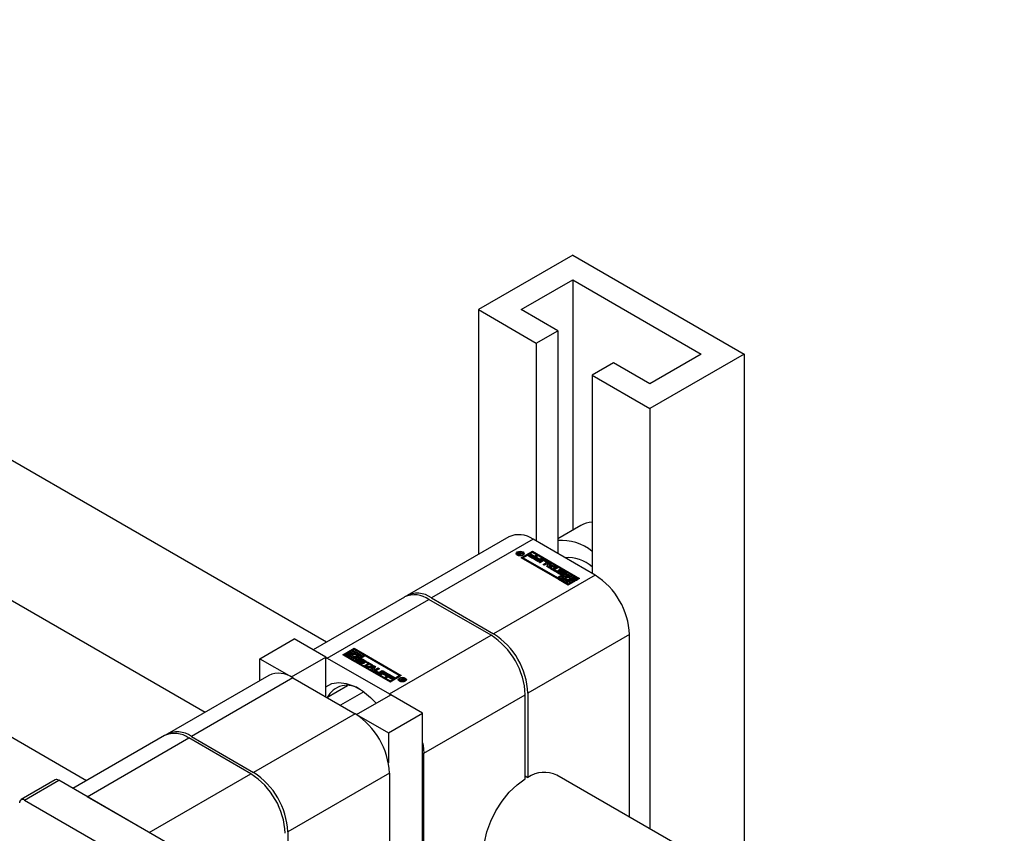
# Paper-space layout 'Sheet1' of a CAD drawing. Header units: millimetres. Extents: x -80341 to 21249, y 0 to 26255.
# Tile 77 of 154: x 12511 to 12673, y 10663 to 10797. Entities that reach past the tile are written whole.
import ezdxf

# ---------------------------------------------------------------- set-up
doc = ezdxf.new("R2010")
doc.units = ezdxf.units.MM
doc.linetypes.add('SLD-Sólida', pattern=[0])

psp = doc.layouts.new('Sheet1')

# ---------------------------------------------------------------- linework, layer by layer
at = {"color": 7, "linetype": 'SLD-Sólida', "lineweight": 25, "ltscale": 25}
for p, q in [((12561.21, 10694.57), (12323.27, 10831.93)), ((12521.61, 10671.71), (12248.31, 10829.48)), ((12313.27, 10814.61), (12541.21, 10683.02)), ((12601.82, 10758.37), (12586.26, 10749.39)), ((12601.82, 10758.37), (12630.1, 10742.05)), ((12593.33, 10749.39), (12601.82, 10754.29)), ((12601.82, 10754.29), (12623.03, 10742.05)), ((12601.82, 10754.29), (12601.82, 10713.03)), ((12586.26, 10749.39), (12595.81, 10743.88)), ((12586.26, 10749.39), (12586.26, 10709.03)), ((12599.34, 10745.92), (12593.33, 10749.39)), ((12595.81, 10743.88), (12599.34, 10745.92)), ((12599.34, 10745.92), (12599.34, 10709.18)), ((12595.81, 10743.88), (12595.81, 10711.22)), ((12623.03, 10742.05), (12614.55, 10737.15)), ((12630.1, 10742.05), (12614.55, 10733.06)), ((12630.1, 10742.05), (12630.1, 10654.8)), ((12608.54, 10740.62), (12605, 10738.58)), ((12614.55, 10737.15), (12608.54, 10740.62)), ((12605, 10738.58), (12605, 10705.91)), ((12605, 10738.58), (12614.55, 10733.06)), ((12614.55, 10733.06), (12614.55, 10663.78)), ((12603.17, 10713.81), (12599.34, 10711.6)), ((12591.28, 10711.92), (12574.52, 10702.25)), ((12595.28, 10711.53), (12578.52, 10701.85)), ((12605.53, 10705.61), (12595.28, 10711.53)), ((12593.14, 10709.25), (12593.21, 10709.43)), ((12593.21, 10709.43), (12593.33, 10709.36)), ((12593.21, 10709.27), (12593.21, 10709.43)), ((12593.33, 10709.36), (12593.22, 10709.15)), ((12593.31, 10708.48), (12595.17, 10709.55)), ((12595.17, 10709.38), (12593.46, 10708.39)), ((12595.17, 10709.55), (12602.95, 10705.06)), ((12595.17, 10709.38), (12595.17, 10709.55)), ((12602.81, 10704.98), (12595.17, 10709.38)), ((12592.64, 10709.17), (12592.64, 10709)), ((12592.64, 10709), (12592.67, 10708.91)), ((12592.8, 10709.13), (12592.8, 10709.14)), ((12592.87, 10709.07), (12592.87, 10709.23)), ((12593.05, 10708.94), (12592.89, 10709.03)), ((12592.94, 10709.13), (12592.94, 10709.01)), ((12592.94, 10709), (12592.94, 10709.11)), ((12592.97, 10709.17), (12592.97, 10709.26)), ((12592.97, 10709.08), (12592.99, 10709.07)), ((12592.97, 10708.98), (12592.97, 10709.08)), ((12592.99, 10709.07), (12593, 10709.06)), ((12592.99, 10708.98), (12592.99, 10709.07)), ((12593, 10709.06), (12593.04, 10709.04)), ((12593, 10708.97), (12593, 10709.06)), ((12593.04, 10709.04), (12593.2, 10709.14)), ((12593.04, 10708.95), (12593.04, 10709.04)), ((12593.56, 10709.23), (12593.05, 10708.94)), ((12593.14, 10709.17), (12593.14, 10709.25)), ((12593.17, 10709.16), (12593.21, 10709.27)), ((12593.2, 10709.14), (12593.18, 10709.15)), ((12593.2, 10709.02), (12593.2, 10709.14)), ((12593.21, 10709.27), (12593.27, 10709.24)), ((12593.22, 10709.15), (12593.46, 10709.29)), ((12593.22, 10709.04), (12593.22, 10709.15)), ((12601.09, 10703.98), (12593.31, 10708.48)), ((12593.46, 10709.29), (12593.56, 10709.23)), ((12593.46, 10709.17), (12593.46, 10709.29)), ((12593.63, 10708.91), (12593.66, 10709)), ((12595.17, 10709.34), (12593.66, 10708.48)), ((12593.66, 10709), (12593.66, 10709.17)), ((12593.66, 10708.48), (12599.29, 10705.23)), ((12593.66, 10708.48), (12593.66, 10708.31)), ((12593.66, 10708.31), (12599.29, 10705.06)), ((12594.46, 10708.8), (12594.64, 10708.9)), ((12595.26, 10708.34), (12594.46, 10708.8)), ((12594.6, 10708.72), (12594.64, 10708.74)), ((12594.64, 10708.9), (12595.2, 10708.58)), ((12594.64, 10708.74), (12594.64, 10708.9)), ((12594.64, 10708.74), (12595.2, 10708.41)), ((12594.79, 10708.96), (12594.97, 10709.06)), ((12595.32, 10708.65), (12594.79, 10708.96)), ((12594.93, 10708.88), (12594.97, 10708.9)), ((12594.97, 10709.06), (12595.5, 10708.75)), ((12594.97, 10708.9), (12594.97, 10709.06)), ((12594.97, 10708.9), (12595.5, 10708.59)), ((12600.8, 10706.1), (12595.17, 10709.34)), ((12595.2, 10708.58), (12595.32, 10708.65)), ((12595.2, 10708.41), (12595.2, 10708.58)), ((12595.2, 10708.41), (12595.32, 10708.49)), ((12595.99, 10708.76), (12595.26, 10708.34)), ((12595.32, 10708.49), (12595.32, 10708.65)), ((12595.33, 10708.3), (12595.51, 10708.4)), ((12596.13, 10707.83), (12595.33, 10708.3)), ((12595.47, 10708.21), (12595.51, 10708.24)), ((12595.5, 10708.75), (12595.75, 10708.9)), ((12595.5, 10708.59), (12595.5, 10708.75)), ((12595.5, 10708.59), (12595.75, 10708.73)), ((12595.51, 10708.4), (12596.07, 10708.07)), ((12595.51, 10708.24), (12595.51, 10708.4)), ((12595.51, 10708.24), (12596.07, 10707.91)), ((12595.66, 10708.46), (12595.84, 10708.56)), ((12596.19, 10708.15), (12595.66, 10708.46)), ((12595.75, 10708.9), (12595.99, 10708.76)), ((12595.75, 10708.73), (12595.75, 10708.9)), ((12595.75, 10708.73), (12595.85, 10708.68)), ((12595.8, 10708.37), (12595.84, 10708.4)), ((12595.84, 10708.56), (12596.37, 10708.25)), ((12595.84, 10708.4), (12595.84, 10708.56)), ((12595.84, 10708.4), (12596.37, 10708.09)), ((12596.07, 10708.07), (12596.19, 10708.15)), ((12596.07, 10707.91), (12596.07, 10708.07)), ((12596.07, 10707.91), (12596.19, 10707.98)), ((12596.86, 10708.26), (12596.13, 10707.83)), ((12596.19, 10707.98), (12596.19, 10708.15)), ((12596.21, 10707.79), (12596.74, 10708.09)), ((12596.45, 10707.65), (12596.21, 10707.79)), ((12596.35, 10707.7), (12596.74, 10707.93)), ((12596.37, 10708.25), (12596.62, 10708.39)), ((12596.37, 10708.09), (12596.37, 10708.25)), ((12596.37, 10708.09), (12596.62, 10708.23)), ((12596.95, 10707.94), (12596.45, 10707.65)), ((12596.62, 10708.39), (12596.86, 10708.26)), ((12596.62, 10708.23), (12596.62, 10708.39)), ((12596.62, 10708.23), (12596.72, 10708.18)), ((12596.74, 10707.93), (12596.74, 10708.09)), ((12597.43, 10707.74), (12597.1, 10707.94)), ((12597.19, 10708.09), (12597.7, 10707.8)), ((12597.19, 10707.93), (12597.19, 10708.09)), ((12597.19, 10707.93), (12597.7, 10707.64)), ((12597.7, 10707.64), (12597.7, 10707.8)), ((12596.93, 10707.37), (12597.43, 10707.66)), ((12597.17, 10707.23), (12596.93, 10707.37)), ((12597.07, 10707.29), (12597.43, 10707.5)), ((12597.7, 10707.54), (12597.17, 10707.23)), ((12597.43, 10707.5), (12597.43, 10707.66)), ((12597.46, 10707.54), (12597.46, 10707.7)), ((12597.55, 10707.01), (12597.89, 10707.66)), ((12597.89, 10706.82), (12597.55, 10707.01)), ((12597.61, 10706.98), (12597.89, 10707.5)), ((12598.01, 10707.27), (12597.88, 10707.01)), ((12597.88, 10707.01), (12598.33, 10707.08)), ((12597.88, 10706.84), (12597.88, 10707.01)), ((12597.88, 10706.84), (12598.33, 10706.92)), ((12597.89, 10707.66), (12598.15, 10707.51)), ((12597.89, 10707.5), (12597.89, 10707.66)), ((12597.89, 10707.5), (12598.09, 10707.38)), ((12599.01, 10707.01), (12597.89, 10706.82)), ((12598.33, 10707.08), (12598.01, 10707.27)), ((12598.06, 10706.72), (12598.23, 10706.82)), ((12598.94, 10706.21), (12598.06, 10706.72)), ((12598.15, 10707.51), (12598.09, 10707.41)), ((12598.09, 10707.41), (12598.57, 10707.13)), ((12598.09, 10707.24), (12598.09, 10707.41)), ((12598.09, 10707.24), (12598.57, 10706.96)), ((12598.2, 10706.64), (12598.23, 10706.66)), ((12598.23, 10706.82), (12598.56, 10706.64)), ((12598.23, 10706.66), (12598.23, 10706.82)), ((12598.23, 10706.66), (12598.56, 10706.47)), ((12598.33, 10706.92), (12598.33, 10707.08)), ((12598.56, 10706.64), (12599.11, 10706.96)), ((12598.56, 10706.47), (12599.11, 10706.79)), ((12598.56, 10706.47), (12598.56, 10706.64)), ((12598.57, 10707.13), (12598.76, 10707.16)), ((12598.57, 10706.96), (12598.57, 10707.13)), ((12598.57, 10706.96), (12598.76, 10707)), ((12598.76, 10707.16), (12599.01, 10707.01)), ((12598.76, 10707), (12598.76, 10707.16)), ((12598.76, 10707), (12598.8, 10706.97)), ((12599.35, 10706.82), (12598.8, 10706.5)), ((12598.8, 10706.5), (12599.12, 10706.31)), ((12598.8, 10706.34), (12598.8, 10706.5)), ((12598.8, 10706.34), (12598.98, 10706.23)), ((12599.12, 10706.31), (12598.94, 10706.21)), ((12599.11, 10706.96), (12599.35, 10706.82)), ((12599.11, 10706.79), (12599.11, 10706.96)), ((12599.11, 10706.79), (12599.21, 10706.74)), ((12599.23, 10706.32), (12599.41, 10706.21)), ((12599.23, 10706.16), (12599.23, 10706.32)), ((12599.4, 10706.06), (12599.23, 10706.16)), ((12599.4, 10706.19), (12599.4, 10706.03)), ((12599.41, 10706.01), (12599.41, 10706.18)), ((12599.42, 10705.99), (12599.42, 10706.16)), ((12599.45, 10706.14), (12599.82, 10705.92)), ((12599.45, 10705.98), (12599.45, 10706.14)), ((12599.91, 10705.98), (12599.51, 10706.22)), ((12599.68, 10706.36), (12599.68, 10706.19)), ((12599.68, 10706.19), (12599.68, 10706.36)), ((12599.68, 10706.19), (12599.68, 10706.19)), ((12599.69, 10706.17), (12599.69, 10706.33)), ((12599.72, 10706.3), (12600.12, 10706.06)), ((12599.72, 10706.14), (12599.72, 10706.3)), ((12599.72, 10706.14), (12600.12, 10705.9)), ((12600.19, 10706.14), (12599.82, 10706.36)), ((12599.98, 10706.48), (12600.41, 10706.23)), ((12599.98, 10706.32), (12599.98, 10706.48)), ((12599.98, 10706.32), (12600.41, 10706.07)), ((12600.41, 10706.07), (12600.41, 10706.23)), ((12605.53, 10705.61), (12588.77, 10695.93)), ((12599.66, 10705.79), (12599.22, 10706.05)), ((12599.29, 10705.23), (12600.8, 10706.1)), ((12599.29, 10705.06), (12600.8, 10705.93)), ((12599.29, 10705.06), (12599.29, 10705.23)), ((12599.45, 10705.98), (12599.82, 10705.76)), ((12599.64, 10705.23), (12599.47, 10705.13)), ((12599.47, 10705.13), (12601.09, 10704.19)), ((12599.47, 10704.96), (12599.47, 10705.13)), ((12599.47, 10704.96), (12601.09, 10704.02)), ((12601.09, 10704.39), (12599.64, 10705.23)), ((12599.82, 10705.76), (12599.82, 10705.92)), ((12599.86, 10705.74), (12599.86, 10705.91)), ((12599.91, 10705.74), (12599.91, 10705.9)), ((12599.94, 10705.74), (12599.94, 10705.9)), ((12599.96, 10705.76), (12599.96, 10705.93)), ((12599.96, 10705.76), (12599.96, 10705.92)), ((12600.13, 10705.51), (12599.96, 10705.41)), ((12599.96, 10705.41), (12600.37, 10705.17)), ((12599.96, 10705.25), (12599.96, 10705.41)), ((12599.96, 10705.25), (12600.36, 10705.01)), ((12600.12, 10705.9), (12600.12, 10706.06)), ((12600.18, 10705.85), (12600.12, 10705.9)), ((12600.66, 10705.21), (12600.13, 10705.51)), ((12600.22, 10706.07), (12600.23, 10706.07)), ((12600.4, 10705.96), (12600.22, 10706.07)), ((12600.23, 10706.06), (12600.23, 10706.07)), ((12600.24, 10706.06), (12600.24, 10706.09)), ((12600.24, 10706.06), (12600.24, 10706.08)), ((12600.97, 10706), (12600.31, 10705.61)), ((12600.31, 10705.61), (12600.83, 10705.31)), ((12600.31, 10705.45), (12600.31, 10705.61)), ((12600.31, 10705.45), (12600.83, 10705.14)), ((12600.36, 10705.09), (12600.36, 10704.93)), ((12600.63, 10705.01), (12600.66, 10705.04)), ((12600.66, 10705.61), (12600.97, 10705.79)), ((12600.9, 10705.47), (12600.66, 10705.61)), ((12600.66, 10705.04), (12600.66, 10705.21)), ((12600.8, 10706.1), (12600.8, 10705.93)), ((12600.8, 10705.53), (12600.97, 10705.63)), ((12600.83, 10705.14), (12600.83, 10705.31)), ((12602.6, 10705.06), (12600.97, 10706)), ((12600.97, 10705.79), (12602.42, 10704.96)), ((12600.97, 10705.63), (12600.97, 10705.79)), ((12600.97, 10705.63), (12601.28, 10705.46)), ((12602.95, 10705.06), (12601.09, 10703.98)), ((12601.41, 10704.57), (12601.09, 10704.39)), ((12601.09, 10704.19), (12601.76, 10704.57)), ((12601.17, 10704.71), (12601.41, 10704.57)), ((12601.17, 10704.55), (12601.17, 10704.71)), ((12601.17, 10704.55), (12601.27, 10704.49)), ((12601.76, 10704.57), (12601.23, 10704.88)), ((12601.41, 10704.98), (12601.93, 10704.67)), ((12601.41, 10704.81), (12601.41, 10704.98)), ((12601.41, 10704.81), (12601.93, 10704.51)), ((12601.66, 10705.23), (12602.42, 10704.79)), ((12602.11, 10704.77), (12601.69, 10705.01)), ((12601.71, 10705.01), (12601.71, 10705.09)), ((12601.76, 10704.41), (12601.76, 10704.57)), ((12601.93, 10704.67), (12602.11, 10704.77)), ((12601.93, 10704.51), (12601.93, 10704.67)), ((12601.93, 10704.51), (12602.11, 10704.61)), ((12602.11, 10704.61), (12602.11, 10704.77)), ((12602.42, 10704.96), (12602.6, 10705.06)), ((12602.42, 10704.79), (12602.42, 10704.96)), ((12602.42, 10704.79), (12602.6, 10704.89)), ((12602.6, 10704.89), (12602.6, 10705.06)), ((12601.09, 10704.02), (12601.76, 10704.41)), ((12601.09, 10704.02), (12601.09, 10704.19)), ((12574.09, 10702), (12558.99, 10693.29)), ((12561.34, 10691.93), (12578.09, 10701.61)), ((12588.35, 10695.69), (12578.09, 10701.61)), ((12578.52, 10701.85), (12588.77, 10695.93)), ((12550.2, 10691.83), (12555.86, 10695.1)), ((12561.09, 10692.08), (12555.86, 10695.1)), ((12571.59, 10686.01), (12588.35, 10695.69)), ((12611.19, 10695.81), (12594.43, 10686.14)), ((12611.19, 10665.72), (12611.19, 10695.81)), ((12563.92, 10692.48), (12565.77, 10693.56)), ((12564.06, 10692.4), (12565.77, 10693.39)), ((12565.77, 10693.35), (12565.11, 10692.97)), ((12565.46, 10692.97), (12565.77, 10693.15)), ((12565.77, 10693.56), (12573.55, 10689.07)), ((12565.77, 10693.39), (12565.77, 10693.56)), ((12573.41, 10688.98), (12565.77, 10693.39)), ((12567.4, 10692.41), (12565.77, 10693.35)), ((12565.77, 10693.15), (12567.23, 10692.31)), ((12565.77, 10692.99), (12565.77, 10693.15)), ((12550.2, 10691.83), (12555.43, 10688.81)), ((12550.2, 10688.21), (12550.2, 10691.83)), ((12555.43, 10688.81), (12561.09, 10692.08)), ((12561.09, 10685.54), (12561.09, 10692.08)), ((12561.09, 10692.07), (12561.34, 10691.93)), ((12561.34, 10691.93), (12571.59, 10686.01)), ((12571.7, 10687.99), (12563.92, 10692.48)), ((12564.44, 10692.59), (12564.27, 10692.48)), ((12564.27, 10692.32), (12564.27, 10692.48)), ((12564.27, 10692.48), (12565.89, 10691.54)), ((12564.27, 10692.32), (12565.89, 10691.38)), ((12565.89, 10691.75), (12564.44, 10692.59)), ((12564.93, 10692.87), (12564.76, 10692.77)), ((12564.76, 10692.77), (12565.17, 10692.53)), ((12564.76, 10692.6), (12564.76, 10692.77)), ((12564.76, 10692.6), (12565.16, 10692.37)), ((12565.46, 10692.56), (12564.93, 10692.87)), ((12565.11, 10692.97), (12565.63, 10692.67)), ((12565.11, 10692.81), (12565.11, 10692.97)), ((12565.11, 10692.81), (12565.63, 10692.5)), ((12565.16, 10692.45), (12565.16, 10692.29)), ((12565.43, 10692.37), (12565.46, 10692.4)), ((12565.7, 10692.83), (12565.46, 10692.97)), ((12565.46, 10692.4), (12565.46, 10692.56)), ((12565.6, 10692.89), (12565.77, 10692.99)), ((12565.63, 10692.5), (12565.63, 10692.67)), ((12565.77, 10692.99), (12566.08, 10692.81)), ((12565.89, 10691.54), (12566.56, 10691.93)), ((12566.21, 10691.93), (12565.89, 10691.75)), ((12565.89, 10691.38), (12566.56, 10691.77)), ((12565.89, 10691.38), (12565.89, 10691.54)), ((12565.97, 10692.07), (12566.21, 10691.93)), ((12565.97, 10691.9), (12565.97, 10692.07)), ((12565.97, 10691.9), (12566.07, 10691.85)), ((12566.56, 10691.93), (12566.03, 10692.23)), ((12567.58, 10692.31), (12566.07, 10691.44)), ((12566.21, 10692.17), (12566.21, 10692.33)), ((12566.21, 10692.33), (12566.73, 10692.03)), ((12566.21, 10692.17), (12566.73, 10691.87)), ((12566.46, 10692.59), (12567.23, 10692.15)), ((12566.46, 10691.58), (12566.64, 10691.48)), ((12566.46, 10691.42), (12566.46, 10691.58)), ((12566.91, 10692.13), (12566.5, 10692.37)), ((12566.51, 10692.36), (12566.51, 10692.45)), ((12566.56, 10691.77), (12566.56, 10691.93)), ((12566.73, 10692.03), (12566.91, 10692.13)), ((12566.73, 10691.87), (12566.73, 10692.03)), ((12566.73, 10691.87), (12566.91, 10691.97)), ((12566.91, 10691.97), (12566.91, 10692.13)), ((12566.91, 10691.62), (12566.91, 10691.45)), ((12566.91, 10691.43), (12566.91, 10691.6)), ((12566.93, 10691.41), (12566.93, 10691.58)), ((12566.95, 10691.56), (12567.35, 10691.32)), ((12566.95, 10691.4), (12566.95, 10691.56)), ((12567.42, 10691.4), (12567.04, 10691.62)), ((12567.21, 10691.75), (12567.64, 10691.49)), ((12567.21, 10691.58), (12567.21, 10691.75)), ((12567.21, 10691.58), (12567.64, 10691.33)), ((12567.23, 10692.31), (12567.4, 10692.41)), ((12567.23, 10692.15), (12567.23, 10692.31)), ((12567.23, 10692.15), (12567.4, 10692.25)), ((12567.4, 10692.25), (12567.4, 10692.41)), ((12573.2, 10689.07), (12567.58, 10692.31)), ((12566.07, 10691.44), (12566.07, 10691.28)), ((12566.07, 10691.44), (12571.7, 10688.2)), ((12566.07, 10691.28), (12571.7, 10688.03)), ((12566.89, 10691.06), (12566.45, 10691.31)), ((12566.46, 10691.42), (12566.63, 10691.32)), ((12566.63, 10691.45), (12566.63, 10691.29)), ((12566.63, 10691.28), (12566.63, 10691.45)), ((12566.64, 10691.48), (12566.64, 10691.47)), ((12566.65, 10691.26), (12566.65, 10691.42)), ((12566.67, 10691.4), (12567.05, 10691.18)), ((12566.67, 10691.24), (12566.67, 10691.4)), ((12566.67, 10691.24), (12567.05, 10691.02)), ((12567.15, 10691.24), (12566.75, 10691.48)), ((12566.95, 10691.4), (12567.35, 10691.16)), ((12567.05, 10691.02), (12567.05, 10691.18)), ((12567.1, 10691), (12567.1, 10691.16)), ((12567.15, 10691), (12567.15, 10691.16)), ((12567.19, 10691.02), (12567.19, 10691.18)), ((12567.35, 10691.16), (12567.35, 10691.32)), ((12567.41, 10691.11), (12567.35, 10691.16)), ((12567.63, 10691.22), (12567.45, 10691.33)), ((12567.46, 10691.32), (12567.46, 10691.35)), ((12567.46, 10691.32), (12567.46, 10691.34)), ((12567.52, 10690.72), (12568.07, 10691.04)), ((12567.76, 10690.58), (12567.52, 10690.72)), ((12567.64, 10691.33), (12567.64, 10691.49)), ((12567.66, 10690.64), (12568.07, 10690.88)), ((12567.74, 10691.23), (12567.92, 10691.33)), ((12568.07, 10691.04), (12567.74, 10691.23)), ((12568.31, 10690.9), (12567.76, 10690.58)), ((12567.85, 10690.53), (12568.97, 10690.73)), ((12568.11, 10690.38), (12567.85, 10690.53)), ((12567.89, 10691.15), (12567.92, 10691.17)), ((12567.92, 10691.33), (12568.81, 10690.82)), ((12567.92, 10691.17), (12567.92, 10691.33)), ((12567.92, 10691.17), (12568.67, 10690.74)), ((12568.07, 10690.88), (12568.07, 10691.04)), ((12568.07, 10690.4), (12568.97, 10690.56)), ((12568.3, 10690.41), (12568.11, 10690.38)), ((12568.78, 10690.14), (12568.3, 10690.41)), ((12568.63, 10690.72), (12568.31, 10690.9)), ((12568.99, 10690.53), (12568.54, 10690.46)), ((12568.54, 10690.46), (12568.85, 10690.28)), ((12568.54, 10690.29), (12568.54, 10690.46)), ((12568.54, 10690.29), (12568.85, 10690.11)), ((12568.81, 10690.82), (12568.63, 10690.72)), ((12568.72, 10690.03), (12568.78, 10690.14)), ((12568.98, 10689.88), (12568.72, 10690.03)), ((12568.78, 10689.99), (12568.78, 10690.14)), ((12568.85, 10690.28), (12568.99, 10690.53)), ((12568.85, 10690.11), (12568.99, 10690.37)), ((12568.85, 10690.11), (12568.85, 10690.28)), ((12568.97, 10690.73), (12569.32, 10690.53)), ((12568.97, 10690.56), (12568.97, 10690.73)), ((12568.97, 10690.56), (12569.25, 10690.4)), ((12569.32, 10690.53), (12568.98, 10689.88)), ((12568.99, 10690.37), (12568.99, 10690.53)), ((12569.17, 10690), (12569.7, 10690.31)), ((12569.17, 10689.84), (12569.7, 10690.14)), ((12569.17, 10689.84), (12569.17, 10690)), ((12569.94, 10690.17), (12569.43, 10689.88)), ((12569.7, 10690.31), (12569.94, 10690.17)), ((12569.7, 10690.14), (12569.7, 10690.31)), ((12569.7, 10690.14), (12569.79, 10690.09)), ((12569.91, 10689.6), (12570.42, 10689.89)), ((12570.42, 10689.89), (12570.66, 10689.75)), ((12570.42, 10689.73), (12570.42, 10689.89)), ((12551.68, 10689.06), (12534.92, 10679.39)), ((12555.68, 10688.67), (12538.92, 10678.99)), ((12555.43, 10688.81), (12555.43, 10688.8)), ((12555.68, 10688.67), (12565.93, 10682.75)), ((12569.67, 10689.45), (12569.17, 10689.74)), ((12569.4, 10689.84), (12569.4, 10689.68)), ((12569.43, 10689.8), (12569.77, 10689.6)), ((12569.43, 10689.63), (12569.43, 10689.8)), ((12569.43, 10689.63), (12569.77, 10689.44)), ((12569.77, 10689.44), (12569.77, 10689.6)), ((12569.91, 10689.44), (12570.42, 10689.73)), ((12569.91, 10689.44), (12569.91, 10689.6)), ((12570.01, 10689.28), (12570.74, 10689.71)), ((12570.24, 10689.15), (12570.01, 10689.28)), ((12570.66, 10689.75), (12570.13, 10689.45)), ((12570.15, 10689.2), (12570.74, 10689.54)), ((12570.49, 10689.29), (12570.24, 10689.15)), ((12570.42, 10689.73), (12570.51, 10689.67)), ((12571.03, 10688.98), (12570.49, 10689.29)), ((12570.8, 10689.47), (12570.67, 10689.39)), ((12570.67, 10689.39), (12571.21, 10689.08)), ((12570.67, 10689.23), (12570.67, 10689.39)), ((12570.67, 10689.23), (12571.07, 10689)), ((12570.74, 10689.71), (12571.54, 10689.24)), ((12570.74, 10689.54), (12570.74, 10689.71)), ((12570.74, 10689.54), (12571.4, 10689.16)), ((12571.36, 10689.14), (12570.8, 10689.47)), ((12570.88, 10688.78), (12571.61, 10689.2)), ((12571.11, 10688.65), (12570.88, 10688.78)), ((12571.02, 10688.7), (12571.61, 10689.04)), ((12571.21, 10689.08), (12571.03, 10688.98)), ((12571.36, 10688.79), (12571.11, 10688.65)), ((12571.54, 10689.24), (12571.36, 10689.14)), ((12571.9, 10688.48), (12571.36, 10688.79)), ((12571.67, 10688.96), (12571.54, 10688.89)), ((12571.54, 10688.89), (12572.08, 10688.58)), ((12571.54, 10688.73), (12571.54, 10688.89)), ((12571.54, 10688.73), (12571.94, 10688.5)), ((12571.61, 10689.2), (12572.41, 10688.74)), ((12571.61, 10689.04), (12571.61, 10689.2)), ((12571.61, 10689.04), (12572.27, 10688.66)), ((12572.23, 10688.64), (12571.67, 10688.96)), ((12573.55, 10689.07), (12571.7, 10687.99)), ((12571.7, 10688.2), (12573.2, 10689.07)), ((12571.7, 10688.03), (12573.2, 10688.9)), ((12572.08, 10688.58), (12571.9, 10688.48)), ((12572.41, 10688.74), (12572.23, 10688.64)), ((12573.2, 10689.07), (12573.2, 10688.9)), ((12573.2, 10688.37), (12573.2, 10688.21)), ((12573.31, 10688.31), (12573.81, 10688.6)), ((12573.41, 10688.25), (12573.31, 10688.31)), ((12573.64, 10688.39), (12573.41, 10688.25)), ((12573.54, 10688.18), (12573.64, 10688.39)), ((12573.64, 10688.23), (12573.64, 10688.39)), ((12573.64, 10688.34), (12573.66, 10688.35)), ((12573.72, 10688.3), (12573.65, 10688.11)), ((12573.83, 10688.5), (12573.66, 10688.4)), ((12573.66, 10688.4), (12573.69, 10688.39)), ((12573.66, 10688.24), (12573.66, 10688.4)), ((12573.69, 10688.23), (12573.69, 10688.39)), ((12573.8, 10688.28), (12573.8, 10688.35)), ((12573.81, 10688.6), (12573.98, 10688.51)), ((12573.81, 10688.49), (12573.81, 10688.6)), ((12573.87, 10688.48), (12573.83, 10688.5)), ((12573.88, 10688.47), (12573.87, 10688.48)), ((12573.89, 10688.46), (12573.88, 10688.47)), ((12573.89, 10688.28), (12573.89, 10688.37)), ((12573.92, 10688.28), (12573.92, 10688.39)), ((12573.93, 10688.29), (12573.93, 10688.41)), ((12573.93, 10688.37), (12573.98, 10688.34)), ((12573.98, 10688.34), (12573.98, 10688.51)), ((12574.04, 10688.35), (12574.04, 10688.46)), ((12574.23, 10688.21), (12574.23, 10688.37)), ((12561.28, 10685.43), (12564.65, 10687.38)), ((12571.7, 10688.03), (12571.7, 10688.2)), ((12573.2, 10688.21), (12573.23, 10688.11)), ((12573.65, 10688.11), (12573.54, 10688.18)), ((12573.6, 10688.14), (12573.64, 10688.23)), ((12573.66, 10688.24), (12573.69, 10688.23)), ((12573.69, 10688.23), (12573.7, 10688.22)), ((12574.2, 10688.11), (12574.23, 10688.21)), ((12567.35, 10686.35), (12563.52, 10684.14)), ((12566.18, 10682.61), (12571.84, 10685.87)), ((12571.59, 10686.01), (12571.83, 10685.87)), ((12577.07, 10682.85), (12571.84, 10685.87)), ((12577.25, 10676.22), (12594, 10685.89)), ((12594, 10672.01), (12594, 10685.89)), ((12594.43, 10686.14), (12594.43, 10672.25)), ((12565.93, 10682.75), (12549.17, 10673.07)), ((12566.18, 10682.61), (12571.41, 10679.58)), ((12566.18, 10682.61), (12566.18, 10682.6)), ((12571.41, 10679.58), (12577.07, 10682.85)), ((12577.07, 10639.69), (12577.07, 10682.85)), ((12534.5, 10679.14), (12519.4, 10670.43)), ((12521.74, 10669.07), (12538.5, 10678.75)), ((12548.75, 10672.83), (12538.5, 10678.75)), ((12538.92, 10678.99), (12549.17, 10673.07)), ((12571.41, 10679.58), (12571.41, 10674.67)), ((12577.25, 10639.59), (12577.25, 10676.22)), ((12531.99, 10663.15), (12548.75, 10672.83)), ((12571.59, 10672.95), (12554.83, 10663.28)), ((12571.59, 10672.95), (12571.59, 10642.86)), ((12594, 10672.5), (12594.43, 10672.25)), ((12673, 10630.03), (12599.22, 10672.63)), ((12516.49, 10671.84), (12510.83, 10668.58)), ((12511.38, 10668.52), (12517.04, 10671.79)), ((12536.69, 10660.44), (12517.04, 10671.79)), ((12531.99, 10663.15), (12521.74, 10669.07)), ((12511.38, 10668.52), (12531.04, 10657.17)), ((12554.83, 10663.28), (12554.83, 10649.39))]:
    psp.add_line(p, q, dxfattribs=at)
at = {"color": 7, "linetype": 'SLD-Sólida', "lineweight": 25, "ltscale": 25, "flags": 128}
for points in [[(12593.62, 10708.9), (12593.4, 10708.81), (12593.15, 10708.78), (12592.9, 10708.81), (12592.68, 10708.9), (12592.54, 10709.02), (12592.49, 10709.17), (12592.54, 10709.31), (12592.68, 10709.44), (12592.9, 10709.52), (12593.15, 10709.55), (12593.4, 10709.52), (12593.62, 10709.44), (12593.76, 10709.31), (12593.81, 10709.17), (12593.76, 10709.02), (12593.62, 10708.9)], [(12593.51, 10708.96), (12593.62, 10709.05), (12593.66, 10709.17), (12593.62, 10709.28), (12593.51, 10709.38), (12593.34, 10709.44), (12593.15, 10709.46), (12592.95, 10709.44), (12592.79, 10709.38), (12592.68, 10709.28), (12592.64, 10709.17), (12592.68, 10709.05), (12592.79, 10708.96), (12592.95, 10708.89), (12593.15, 10708.87), (12593.34, 10708.89), (12593.51, 10708.96)], [(12592.5, 10709.09), (12592.54, 10709.15), (12592.67, 10709.27)], [(12592.87, 10709.07), (12592.86, 10709.06), (12592.86, 10709.05)], [(12593.63, 10709.27), (12593.76, 10709.15), (12593.8, 10709.09)], [(12597.76, 10707.59), (12597.74, 10707.61), (12597.7, 10707.64)], [(12599.22, 10706.05), (12599.18, 10706.08), (12599.15, 10706.11), (12599.13, 10706.15), (12599.13, 10706.18), (12599.13, 10706.22), (12599.16, 10706.26), (12599.19, 10706.29), (12599.23, 10706.32)], [(12599.23, 10706.16), (12599.19, 10706.13), (12599.16, 10706.1)], [(12599.51, 10706.22), (12599.44, 10706.28), (12599.42, 10706.36), (12599.45, 10706.43), (12599.52, 10706.49), (12599.62, 10706.53), (12599.75, 10706.54), (12599.87, 10706.53), (12599.98, 10706.48)], [(12599.72, 10706.38), (12599.71, 10706.38), (12599.7, 10706.38), (12599.69, 10706.38), (12599.69, 10706.37), (12599.68, 10706.37), (12599.68, 10706.37), (12599.68, 10706.36), (12599.68, 10706.36)], [(12599.98, 10706.32), (12599.87, 10706.36), (12599.77, 10706.38)], [(12600.41, 10706.23), (12600.46, 10706.2), (12600.49, 10706.17), (12600.5, 10706.13), (12600.51, 10706.1), (12600.5, 10706.06), (12600.48, 10706.02), (12600.45, 10705.99), (12600.4, 10705.96)], [(12600.12, 10706.06), (12600.19, 10706), (12600.21, 10705.93), (12600.19, 10705.86), (12600.12, 10705.79), (12600.01, 10705.75), (12599.89, 10705.74), (12599.76, 10705.75), (12599.66, 10705.79)], [(12599.86, 10705.74), (12599.87, 10705.74), (12599.87, 10705.74)], [(12599.96, 10705.76), (12599.96, 10705.76), (12599.96, 10705.76)], [(12600.37, 10705.17), (12600.36, 10705.07), (12600.39, 10704.98), (12600.45, 10704.89), (12600.56, 10704.82), (12600.69, 10704.76), (12600.84, 10704.72), (12601, 10704.7), (12601.17, 10704.71)], [(12600.48, 10706.02), (12600.46, 10706.04), (12600.41, 10706.07)], [(12601.23, 10704.88), (12601.1, 10704.85), (12600.97, 10704.85), (12600.84, 10704.87), (12600.73, 10704.92), (12600.65, 10704.98), (12600.61, 10705.06), (12600.61, 10705.13), (12600.66, 10705.21)], [(12600.83, 10705.31), (12600.96, 10705.33), (12601.09, 10705.33), (12601.22, 10705.31), (12601.33, 10705.27), (12601.41, 10705.2), (12601.45, 10705.13), (12601.45, 10705.05), (12601.41, 10704.98)], [(12601.69, 10705.01), (12601.71, 10705.11), (12601.68, 10705.2), (12601.61, 10705.29), (12601.51, 10705.37), (12601.38, 10705.43), (12601.23, 10705.46), (12601.06, 10705.48), (12600.9, 10705.47)], [(12565.17, 10692.53), (12565.16, 10692.43), (12565.19, 10692.34), (12565.25, 10692.25), (12565.36, 10692.17), (12565.49, 10692.11), (12565.64, 10692.08), (12565.8, 10692.06), (12565.97, 10692.07)], [(12566.03, 10692.23), (12565.91, 10692.21), (12565.77, 10692.21), (12565.64, 10692.23), (12565.53, 10692.28), (12565.45, 10692.34), (12565.41, 10692.41), (12565.41, 10692.49), (12565.46, 10692.56)], [(12565.63, 10692.67), (12565.76, 10692.69), (12565.9, 10692.69), (12566.02, 10692.67), (12566.13, 10692.62), (12566.21, 10692.56), (12566.25, 10692.49), (12566.25, 10692.41), (12566.21, 10692.33)], [(12566.5, 10692.37), (12566.51, 10692.47), (12566.48, 10692.56), (12566.41, 10692.65), (12566.31, 10692.72), (12566.18, 10692.78), (12566.03, 10692.82), (12565.86, 10692.84), (12565.7, 10692.83)], [(12566.45, 10691.31), (12566.41, 10691.34), (12566.38, 10691.37), (12566.36, 10691.41), (12566.36, 10691.45), (12566.37, 10691.48), (12566.39, 10691.52), (12566.42, 10691.55), (12566.46, 10691.58)], [(12566.75, 10691.48), (12566.68, 10691.54), (12566.65, 10691.61), (12566.68, 10691.69), (12566.75, 10691.75), (12566.85, 10691.79), (12566.98, 10691.8), (12567.1, 10691.79), (12567.21, 10691.75)], [(12567.21, 10691.58), (12567.1, 10691.62), (12567, 10691.64)], [(12566.46, 10691.42), (12566.42, 10691.39), (12566.39, 10691.36)], [(12567.35, 10691.32), (12567.42, 10691.26), (12567.44, 10691.19), (12567.42, 10691.11), (12567.35, 10691.05), (12567.24, 10691.01), (12567.12, 10691), (12566.99, 10691.02), (12566.89, 10691.06)], [(12567.15, 10691.16), (12567.16, 10691.16), (12567.17, 10691.16), (12567.17, 10691.16), (12567.18, 10691.17), (12567.18, 10691.17), (12567.19, 10691.18), (12567.19, 10691.18), (12567.19, 10691.19)], [(12567.64, 10691.49), (12567.69, 10691.46), (12567.72, 10691.43), (12567.74, 10691.39), (12567.74, 10691.36), (12567.73, 10691.32), (12567.71, 10691.28), (12567.68, 10691.25), (12567.63, 10691.22)], [(12567.71, 10691.28), (12567.69, 10691.3), (12567.64, 10691.33)], [(12569.17, 10689.84), (12569.13, 10689.81), (12569.11, 10689.79)], [(12573.25, 10688.64), (12573.46, 10688.73), (12573.72, 10688.76), (12573.97, 10688.73), (12574.19, 10688.64), (12574.33, 10688.52), (12574.38, 10688.37), (12574.33, 10688.23), (12574.19, 10688.1), (12573.97, 10688.02), (12573.72, 10687.99), (12573.46, 10688.02), (12573.25, 10688.1), (12573.11, 10688.23), (12573.05, 10688.37), (12573.11, 10688.52), (12573.25, 10688.64)], [(12573.07, 10688.29), (12573.11, 10688.36), (12573.23, 10688.47)], [(12573.35, 10688.58), (12573.24, 10688.49), (12573.2, 10688.37), (12573.24, 10688.26), (12573.35, 10688.16), (12573.52, 10688.1), (12573.72, 10688.08), (12573.91, 10688.1), (12574.08, 10688.16), (12574.19, 10688.26), (12574.23, 10688.37), (12574.19, 10688.49), (12574.08, 10688.58), (12573.91, 10688.65), (12573.72, 10688.67), (12573.52, 10688.65), (12573.35, 10688.58)], [(12574.2, 10688.47), (12574.33, 10688.36), (12574.36, 10688.29)], [(12561.09, 10687.18), (12561.12, 10687.2), (12562.09, 10687.71), (12563.22, 10687.89), (12564.47, 10687.75), (12565.79, 10687.28), (12567.13, 10686.51), (12568.45, 10685.45), (12569.42, 10684.48)], [(12577.07, 10677.94), (12577.14, 10677.55), (12577.25, 10676.22)], [(12589.22, 10655.31), (12589.14, 10655.35), (12588.29, 10656.09), (12587.66, 10657.12), (12587.28, 10658.4), (12587.15, 10659.88), (12587.28, 10661.52), (12587.66, 10663.25), (12588.29, 10665.01), (12589.14, 10666.72), (12590.18, 10668.34), (12591.36, 10669.79), (12592.66, 10671.03), (12594, 10672.01)]]:
    psp.add_lwpolyline(points, dxfattribs=at)
at = {"color": 7, "linetype": 'SLD-Sólida', "lineweight": 25, "ltscale": 625}
for centre, radius, start, end in [((12605.29, 10710.06), 4.31, 93.9201, 119.473), ((12592.93, 10708.26), 4.02, 54.3824, 114.3071), ((12600.07, 10703.72), 7.61, 49.5798, 95.4766), ((12592.91, 10709.12), 0.112, 110.5233, 169.6064), ((12592.89, 10709.14), 0.0841, 177.0337, 225.5479), ((12593.02, 10709.26), 0.263, 223.966, 240.037), ((12593.01, 10708.99), 0.278, 98.2546, 119.4979), ((12593, 10708.84), 0.256, 104.9237, 119.9909), ((12592.97, 10709.13), 0.0312, 126.4815, 209.8951), ((12593.04, 10709.18), 0.124, 214.5394, 236.8263), ((12593.04, 10709.05), 0.136, 115.9109, 132.0944), ((12593.03, 10708.93), 0.337, 69.8468, 99.3573), ((12593.05, 10709.03), 0.156, 85.2502, 116.1848), ((12593.03, 10708.89), 0.3, 59.8265, 83.3108), ((12596.96, 10707.65), 0.492, 62.6097, 117.3903), ((12596.96, 10707.49), 0.492, 62.6097, 117.3903), ((12597.02, 10707.8), 0.158, 62.6097, 117.3903), ((12597.42, 10707.7), 0.0448, 290.7834, 69.2166), ((12597.65, 10707.67), 0.14, 290.7834, 69.2166), ((12600.97, 10702.46), 6.04, 48.1152, 93.9386), ((12597.41, 10707.54), 0.0516, 294.3747, 354.3052), ((12599.43, 10706.19), 0.0258, 116.8434, 158.1777), ((12599.43, 10706.19), 0.026, 161.1565, 213.6065), ((12599.47, 10706.21), 0.0708, 208.7074, 230.4504), ((12599.52, 10706.27), 0.154, 228.7284, 240.3176), ((12599.71, 10706.01), 0.367, 93.4945, 134.1167), ((12599.72, 10706.36), 0.0436, 183.4924, 216.9867), ((12599.72, 10706.19), 0.0436, 183.4924, 216.9867), ((12599.79, 10706.41), 0.124, 217.0609, 237.0978), ((12599.79, 10706.24), 0.124, 217.0609, 237.0978), ((12599.73, 10706.23), 0.153, 75.0371, 93.4904), ((12599.71, 10706.17), 0.213, 60.6051, 75.8253), ((12600.12, 10706.01), 0.15, 46.7738, 60.4337), ((12600.18, 10706.07), 0.0626, 20.075, 47.5276), ((12599.43, 10706.03), 0.027, 180.6276, 213.09), ((12599.47, 10706.05), 0.0708, 208.7074, 230.4504), ((12599.52, 10706.11), 0.154, 228.7284, 240.3176), ((12599.92, 10706.1), 0.202, 240.3702, 252.2392), ((12599.92, 10705.93), 0.202, 240.3702, 252.2392), ((12599.92, 10706.07), 0.176, 251.4344, 266.7333), ((12599.82, 10705.83), 0.178, 50.9152, 58.9481), ((12599.91, 10705.96), 0.067, 264.2447, 297.3759), ((12599.87, 10705.89), 0.093, 33.2278, 50.3744), ((12599.93, 10705.93), 0.0237, 292.9777, 350.1936), ((12599.92, 10705.92), 0.0335, 354.5634, 33.9086), ((12599.94, 10705.76), 0.0226, 298.9245, 350.8552), ((12600.21, 10706.09), 0.0274, 300.0813, 329.7112), ((12600.21, 10706.09), 0.0235, 334.9863, 18.5125), ((12600.61, 10704.93), 0.252, 180.8413, 214.9702), ((12601.03, 10705.67), 1.14, 257.6286, 276.8556), ((12601.04, 10704.65), 0.539, 42.4912, 112.1989), ((12598.91, 10695.25), 12.29, 2.6055, 57.3945), ((12575.75, 10698.34), 4.02, 54.3824, 114.3071), ((12576.21, 10698.76), 3.86, 53.3054, 119.5156), ((12581.72, 10685.33), 12.29, 2.6055, 57.3945), ((12582.15, 10685.58), 12.29, 2.6055, 57.3945), ((12565.41, 10692.29), 0.252, 180.8398, 214.9376), ((12565.83, 10693.03), 1.14, 257.6411, 276.8582), ((12565.84, 10692), 0.539, 42.4912, 112.1989), ((12566.94, 10691.27), 0.366, 93.2301, 134.2053), ((12566.93, 10691.62), 0.0237, 112.9777, 170.1936), ((12566.94, 10691.62), 0.0335, 174.5634, 213.9086), ((12566.99, 10691.65), 0.093, 213.2278, 230.3744), ((12566.95, 10691.58), 0.067, 84.2447, 117.3759), ((12567.04, 10691.71), 0.178, 230.9152, 238.9481), ((12566.95, 10691.47), 0.176, 71.4344, 86.7333), ((12566.94, 10691.44), 0.202, 60.3702, 72.2392), ((12566.65, 10691.45), 0.0274, 120.0813, 149.7112), ((12566.65, 10691.45), 0.0235, 154.9863, 198.5125), ((12566.69, 10691.47), 0.0626, 200.075, 227.5276), ((12566.65, 10691.29), 0.0235, 180.1049, 198.6025), ((12566.69, 10691.3), 0.0626, 200.075, 227.5276), ((12566.75, 10691.53), 0.15, 226.7738, 240.4337), ((12566.75, 10691.37), 0.15, 226.7738, 240.4337), ((12566.94, 10691.45), 0.0345, 180.8911, 213.5192), ((12566.99, 10691.48), 0.093, 213.2278, 230.3744), ((12567.04, 10691.55), 0.178, 230.9152, 238.9481), ((12567.15, 10691.37), 0.213, 240.6051, 255.8253), ((12567.15, 10691.2), 0.21, 240.5466, 254.0835), ((12567.14, 10691.31), 0.153, 255.0371, 273.4904), ((12567.08, 10691.13), 0.124, 37.0609, 57.0978), ((12567.15, 10691.18), 0.0436, 3.4924, 36.9867), ((12567.17, 10691.02), 0.0205, 301.1273, 356.048), ((12567.34, 10691.27), 0.154, 48.7284, 60.3176), ((12567.4, 10691.33), 0.0708, 28.7074, 50.4504), ((12567.44, 10691.35), 0.0258, 296.8434, 338.1777), ((12567.44, 10691.35), 0.026, 341.1565, 33.6065), ((12569.22, 10689.87), 0.14, 110.7834, 249.2166), ((12569.45, 10689.84), 0.0448, 110.7834, 249.2166), ((12553.34, 10685.4), 4.02, 54.3824, 114.3071), ((12569.45, 10689.68), 0.0516, 185.6948, 245.6253), ((12569.9, 10689.89), 0.492, 242.6097, 297.3903), ((12569.84, 10689.74), 0.158, 242.6097, 297.3903), ((12569.84, 10689.58), 0.158, 242.6097, 297.3903), ((12573.84, 10688.65), 0.3, 239.8265, 263.3108), ((12573.84, 10688.61), 0.337, 249.8468, 279.3573), ((12573.82, 10688.51), 0.156, 265.2502, 296.1848), ((12573.82, 10688.36), 0.124, 34.5394, 56.8263), ((12573.83, 10688.49), 0.136, 295.9109, 312.0944), ((12573.86, 10688.55), 0.278, 278.2546, 299.4979), ((12573.9, 10688.41), 0.0312, 306.4815, 29.8951), ((12573.85, 10688.28), 0.263, 43.966, 60.037), ((12573.83, 10688.09), 0.295, 52.4142, 59.5817), ((12573.95, 10688.42), 0.112, 290.5233, 349.6064), ((12573.98, 10688.4), 0.0841, 357.0337, 45.5479), ((12564.62, 10683.72), 3.72, 53.5046, 152.8603), ((12559.31, 10672.39), 12.29, 2.6055, 57.3945), ((12536.15, 10675.48), 4.02, 54.3824, 114.3071), ((12536.62, 10675.9), 3.86, 53.3054, 119.5156), ((12542.12, 10662.47), 12.29, 2.6055, 57.3945), ((12542.55, 10662.72), 12.29, 2.6055, 57.3945), ((12597.16, 10668.19), 4.9, 65.1254, 123.863), ((12516.71, 10671.34), 0.553, 54.3824, 114.3071), ((12511.08, 10668.15), 0.48, 50.7967, 189.214)]:
    psp.add_arc(centre, radius, start, end, dxfattribs=at)

doc.saveas('drawing.dxf')
